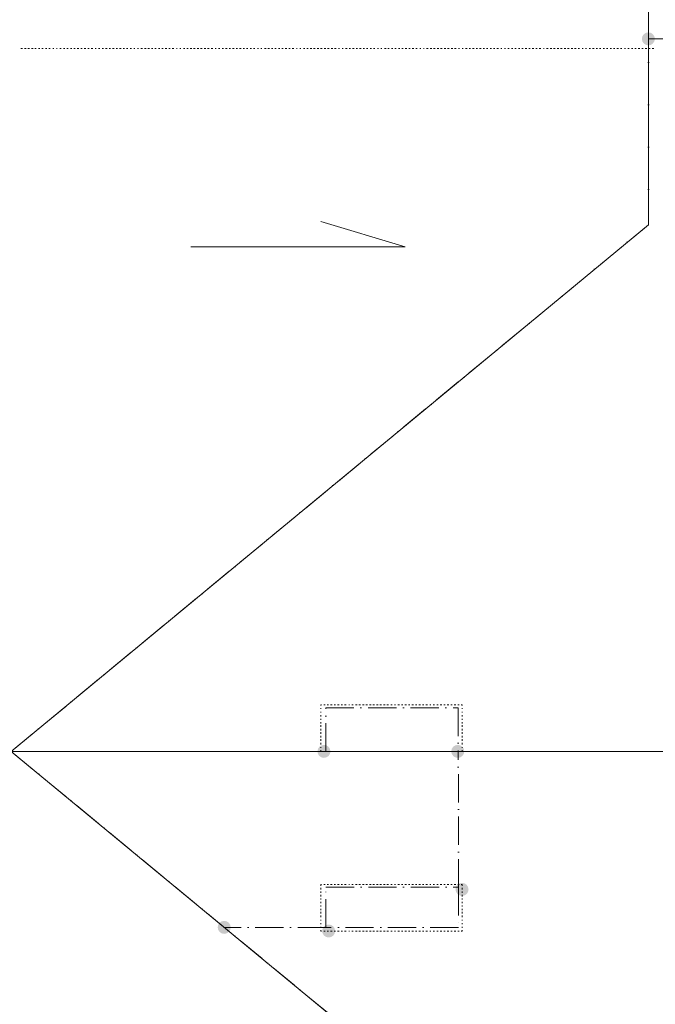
# Model space of a CAD drawing. Header units: centimetres. Extents: x -16053 to 7031, y -7778 to 254.
# Tile 149 of 256: x -5518 to -4977, y -6017 to -5180. Entities that reach past the tile are written whole.
import ezdxf

# ---------------------------------------------------------------- set-up
doc = ezdxf.new("R2010")
doc.units = ezdxf.units.CM
doc.header["$MEASUREMENT"] = 0
doc.linetypes.add('ACAD_ISO10W100', pattern=[18, 12, -3, 0, -3])
doc.layers.get('0').update_dxf_attribs({"linetype": 'CONTINUOUS'})
doc.layers.add('ODGROMÓWKA', color=3, linetype='ACAD_ISO10W100', lineweight=13)

msp = doc.modelspace()

# ---------------------------------------------------------------- hatches: boundary and pattern name
at = {"layer": 'ODGROMÓWKA'}
h = msp.add_hatch(color=256, dxfattribs=at)
edge = h.paths.add_edge_path()
edge.add_arc((-4983.407, -5195.892), 5.528, 0, 360)
h = msp.add_hatch(color=256, dxfattribs=at)
edge = h.paths.add_edge_path()
edge.add_arc((-5259.292, -5802.078), 5.528, 0, 360)
h = msp.add_hatch(color=256, dxfattribs=at)
edge = h.paths.add_edge_path()
edge.add_arc((-5145.497, -5802.078), 5.528, 0, 360)
h = msp.add_hatch(color=256, dxfattribs=at)
edge = h.paths.add_edge_path()
edge.add_arc((-5141.859, -5919.511), 5.528, 0, 360)
h = msp.add_hatch(color=256, dxfattribs=at)
edge = h.paths.add_edge_path()
edge.add_arc((-5344.126, -5951.801), 5.528, 0, 360)
h = msp.add_hatch(color=256, dxfattribs=at)
edge = h.paths.add_edge_path()
edge.add_arc((-5255.322, -5954.907), 5.528, 0, 360)

# ---------------------------------------------------------------- linework, layer by layer
at = {"color": 252, "linetype": 'Continuous', "lineweight": 9, "true_color": 0x989898}
for points in [[(-5525.253, -6472.274), (-5525.253, -5131.882), (-5525.253, -5802.078), (-4983.407, -5354.178), (-4983.407, -5131.882), (-5525.253, -5131.882), (-6067.431, -5131.882), (-6067.431, -5354.178), (-5525.253, -5802.078), (-6067.431, -6249.978), (-6067.431, -6472.274), (-5525.253, -6472.274), (-4983.407, -6472.274), (-4983.407, -6249.978), (-5525.253, -5802.078)], [(-5372.425, -5372.703), (-5190.155, -5372.703), (-5261.938, -5351.201)], [(-6689.661, -5802.078), (-4313.211, -5802.078), (-4313.211, -5802.078)]]:
    msp.add_lwpolyline(points, dxfattribs=at)
at = {"color": 254, "linetype": 'Continuous', "lineweight": 5, "true_color": 0xfdc4fd}
for points in [[(-5515.66, -5204.161), (-5516.983, -5204.161), (-5516.983, -5204.161)], [(-5512.683, -5204.161), (-5514.006, -5204.161), (-5514.006, -5204.161)], [(-5509.706, -5204.161), (-5511.029, -5204.161), (-5511.029, -5204.161)], [(-5506.729, -5204.161), (-5508.052, -5204.161), (-5508.052, -5204.161)], [(-5503.917, -5204.161), (-5505.075, -5204.161), (-5505.075, -5204.161)], [(-5500.94, -5204.161), (-5502.097, -5204.161), (-5502.097, -5204.161)], [(-5497.962, -5204.161), (-5499.12, -5204.161), (-5499.12, -5204.161)], [(-5494.985, -5204.161), (-5496.143, -5204.161), (-5496.143, -5204.161)], [(-5492.008, -5204.161), (-5493.331, -5204.161), (-5493.331, -5204.161)], [(-5489.031, -5204.161), (-5489.858, -5204.161), (-5489.858, -5204.161)], [(-5486.054, -5204.161), (-5486.881, -5204.161), (-5486.881, -5204.161)], [(-5482.746, -5204.161), (-5483.904, -5204.161), (-5483.904, -5204.161)], [(-5479.769, -5204.161), (-5480.926, -5204.161), (-5480.926, -5204.161)], [(-5476.791, -5204.161), (-5477.949, -5204.161), (-5477.949, -5204.161)], [(-5473.814, -5204.161), (-5474.972, -5204.161), (-5474.972, -5204.161)], [(-5470.837, -5204.161), (-5472.16, -5204.161), (-5472.16, -5204.161)], [(-5467.86, -5204.161), (-5469.183, -5204.161), (-5469.183, -5204.161)], [(-5464.883, -5204.161), (-5466.206, -5204.161), (-5466.206, -5204.161)], [(-5461.905, -5204.161), (-5463.229, -5204.161), (-5463.229, -5204.161)], [(-5458.928, -5204.161), (-5460.251, -5204.161), (-5460.251, -5204.161)], [(-5455.951, -5204.161), (-5457.274, -5204.161), (-5457.274, -5204.161)], [(-5452.974, -5204.161), (-5453.801, -5204.161), (-5453.801, -5204.161)], [(-5449.997, -5204.161), (-5450.989, -5204.161), (-5450.989, -5204.161)], [(-5446.689, -5204.161), (-5448.012, -5204.161), (-5448.012, -5204.161)], [(-5443.712, -5204.161), (-5445.035, -5204.161), (-5445.035, -5204.161)], [(-5440.734, -5204.161), (-5442.058, -5204.161), (-5442.058, -5204.161)], [(-5437.757, -5204.161), (-5439.08, -5204.161), (-5439.08, -5204.161)], [(-5434.78, -5204.161), (-5436.103, -5204.161), (-5436.103, -5204.161)], [(-5431.803, -5204.161), (-5433.126, -5204.161), (-5433.126, -5204.161)], [(-5428.826, -5204.161), (-5430.149, -5204.161), (-5430.149, -5204.161)], [(-5426.014, -5204.161), (-5427.172, -5204.161), (-5427.172, -5204.161)], [(-5423.037, -5204.161), (-5424.195, -5204.161), (-5424.195, -5204.161)], [(-5420.06, -5204.161), (-5420.887, -5204.161), (-5420.887, -5204.161)], [(-5417.082, -5204.161), (-5417.909, -5204.161), (-5417.909, -5204.161)], [(-5413.609, -5204.161), (-5414.932, -5204.161), (-5414.932, -5204.161)], [(-5410.632, -5204.161), (-5411.955, -5204.161), (-5411.955, -5204.161)], [(-5407.655, -5204.161), (-5408.978, -5204.161), (-5408.978, -5204.161)], [(-5404.843, -5204.161), (-5406.001, -5204.161), (-5406.001, -5204.161)], [(-5401.866, -5204.161), (-5403.023, -5204.161), (-5403.023, -5204.161)], [(-5398.889, -5204.161), (-5400.046, -5204.161), (-5400.046, -5204.161)], [(-5395.911, -5204.161), (-5397.069, -5204.161), (-5397.069, -5204.161)], [(-5392.934, -5204.161), (-5394.257, -5204.161), (-5394.257, -5204.161)], [(-5389.957, -5204.161), (-5391.28, -5204.161), (-5391.28, -5204.161)], [(-5386.98, -5204.161), (-5388.303, -5204.161), (-5388.303, -5204.161)], [(-5384.003, -5204.161), (-5384.83, -5204.161), (-5384.83, -5204.161)], [(-5381.025, -5204.161), (-5381.852, -5204.161), (-5381.852, -5204.161)], [(-5377.717, -5204.161), (-5378.875, -5204.161), (-5378.875, -5204.161)], [(-5374.74, -5204.161), (-5375.898, -5204.161), (-5375.898, -5204.161)], [(-5371.763, -5204.161), (-5373.086, -5204.161), (-5373.086, -5204.161)], [(-5368.786, -5204.161), (-5370.109, -5204.161), (-5370.109, -5204.161)], [(-5365.809, -5204.161), (-5367.132, -5204.161), (-5367.132, -5204.161)], [(-5362.832, -5204.161), (-5364.155, -5204.161), (-5364.155, -5204.161)], [(-5359.854, -5204.161), (-5361.178, -5204.161), (-5361.178, -5204.161)], [(-5356.877, -5204.161), (-5358.2, -5204.161), (-5358.2, -5204.161)], [(-5353.9, -5204.161), (-5355.223, -5204.161), (-5355.223, -5204.161)], [(-5350.923, -5204.161), (-5351.915, -5204.161), (-5351.915, -5204.161)], [(-5347.946, -5204.161), (-5348.938, -5204.161), (-5348.938, -5204.161)], [(-5344.638, -5204.161), (-5345.961, -5204.161), (-5345.961, -5204.161)], [(-5341.661, -5204.161), (-5342.984, -5204.161), (-5342.984, -5204.161)], [(-5338.683, -5204.161), (-5340.007, -5204.161), (-5340.007, -5204.161)], [(-5335.706, -5204.161), (-5337.029, -5204.161), (-5337.029, -5204.161)], [(-5332.729, -5204.161), (-5334.052, -5204.161), (-5334.052, -5204.161)], [(-5329.752, -5204.161), (-5331.075, -5204.161), (-5331.075, -5204.161)], [(-5326.775, -5204.161), (-5328.098, -5204.161), (-5328.098, -5204.161)], [(-5323.963, -5204.161), (-5325.121, -5204.161), (-5325.121, -5204.161)], [(-5320.986, -5204.161), (-5322.143, -5204.161), (-5322.143, -5204.161)], [(-5318.008, -5204.161), (-5319.166, -5204.161), (-5319.166, -5204.161)], [(-5315.031, -5204.161), (-5315.858, -5204.161), (-5315.858, -5204.161)], [(-5312.054, -5204.161), (-5312.881, -5204.161), (-5312.881, -5204.161)], [(-5308.581, -5204.161), (-5309.904, -5204.161), (-5309.904, -5204.161)], [(-5305.604, -5204.161), (-5306.927, -5204.161), (-5306.927, -5204.161)], [(-5302.792, -5204.161), (-5303.95, -5204.161), (-5303.95, -5204.161)], [(-5299.815, -5204.161), (-5300.972, -5204.161), (-5300.972, -5204.161)], [(-5296.837, -5204.161), (-5297.995, -5204.161), (-5297.995, -5204.161)], [(-5293.86, -5204.161), (-5295.018, -5204.161), (-5295.018, -5204.161)], [(-5290.883, -5204.161), (-5292.206, -5204.161), (-5292.206, -5204.161)], [(-5287.906, -5204.161), (-5289.229, -5204.161), (-5289.229, -5204.161)], [(-5284.929, -5204.161), (-5286.252, -5204.161), (-5286.252, -5204.161)], [(-5281.952, -5204.161), (-5282.779, -5204.161), (-5282.779, -5204.161)], [(-5278.974, -5204.161), (-5279.801, -5204.161), (-5279.801, -5204.161)], [(-5275.666, -5204.161), (-5276.824, -5204.161), (-5276.824, -5204.161)], [(-5272.689, -5204.161), (-5273.847, -5204.161), (-5273.847, -5204.161)], [(-5269.712, -5204.161), (-5271.035, -5204.161), (-5271.035, -5204.161)], [(-5266.735, -5204.161), (-5268.058, -5204.161), (-5268.058, -5204.161)], [(-5263.758, -5204.161), (-5265.081, -5204.161), (-5265.081, -5204.161)], [(-5260.78, -5204.161), (-5262.104, -5204.161), (-5262.104, -5204.161)], [(-5257.803, -5204.161), (-5259.126, -5204.161), (-5259.126, -5204.161)], [(-5254.826, -5204.161), (-5256.149, -5204.161), (-5256.149, -5204.161)], [(-5251.849, -5204.161), (-5253.172, -5204.161), (-5253.172, -5204.161)], [(-5248.872, -5204.161), (-5250.195, -5204.161), (-5250.195, -5204.161)], [(-5246.06, -5204.161), (-5246.887, -5204.161), (-5246.887, -5204.161)], [(-5243.083, -5204.161), (-5243.91, -5204.161), (-5243.91, -5204.161)], [(-5239.609, -5204.161), (-5240.933, -5204.161), (-5240.933, -5204.161)], [(-5236.632, -5204.161), (-5237.955, -5204.161), (-5237.955, -5204.161)], [(-5233.655, -5204.161), (-5234.978, -5204.161), (-5234.978, -5204.161)], [(-5230.678, -5204.161), (-5232.001, -5204.161), (-5232.001, -5204.161)], [(-5227.701, -5204.161), (-5229.024, -5204.161), (-5229.024, -5204.161)], [(-5224.889, -5204.161), (-5226.047, -5204.161), (-5226.047, -5204.161)], [(-5221.912, -5204.161), (-5223.07, -5204.161), (-5223.07, -5204.161)], [(-5218.935, -5204.161), (-5220.092, -5204.161), (-5220.092, -5204.161)], [(-5215.957, -5204.161), (-5217.115, -5204.161), (-5217.115, -5204.161)], [(-5212.98, -5204.161), (-5213.807, -5204.161), (-5213.807, -5204.161)], [(-5210.003, -5204.161), (-5210.83, -5204.161), (-5210.83, -5204.161)], [(-5206.53, -5204.161), (-5207.853, -5204.161), (-5207.853, -5204.161)], [(-5203.718, -5204.161), (-5204.876, -5204.161), (-5204.876, -5204.161)], [(-5200.741, -5204.161), (-5201.898, -5204.161), (-5201.898, -5204.161)], [(-5197.764, -5204.161), (-5198.921, -5204.161), (-5198.921, -5204.161)], [(-5194.786, -5204.161), (-5195.944, -5204.161), (-5195.944, -5204.161)], [(-5191.809, -5204.161), (-5193.132, -5204.161), (-5193.132, -5204.161)], [(-5188.832, -5204.161), (-5190.155, -5204.161), (-5190.155, -5204.161)], [(-5185.855, -5204.161), (-5187.178, -5204.161), (-5187.178, -5204.161)], [(-5182.878, -5204.161), (-5184.201, -5204.161), (-5184.201, -5204.161)], [(-5179.9, -5204.161), (-5181.224, -5204.161), (-5181.224, -5204.161)], [(-5176.923, -5204.161), (-5177.75, -5204.161), (-5177.75, -5204.161)], [(-5173.946, -5204.161), (-5174.773, -5204.161), (-5174.773, -5204.161)], [(-5170.638, -5204.161), (-5171.961, -5204.161), (-5171.961, -5204.161)], [(-5167.661, -5204.161), (-5168.984, -5204.161), (-5168.984, -5204.161)], [(-5164.684, -5204.161), (-5166.007, -5204.161), (-5166.007, -5204.161)], [(-5161.707, -5204.161), (-5163.03, -5204.161), (-5163.03, -5204.161)], [(-5158.729, -5204.161), (-5160.053, -5204.161), (-5160.053, -5204.161)], [(-5155.752, -5204.161), (-5157.075, -5204.161), (-5157.075, -5204.161)], [(-5152.775, -5204.161), (-5154.098, -5204.161), (-5154.098, -5204.161)], [(-5149.798, -5204.161), (-5151.121, -5204.161), (-5151.121, -5204.161)], [(-5146.821, -5204.161), (-5148.144, -5204.161), (-5148.144, -5204.161)], [(-5144.009, -5204.161), (-5144.836, -5204.161), (-5144.836, -5204.161)], [(-5141.032, -5204.161), (-5141.859, -5204.161), (-5141.859, -5204.161)], [(-5137.558, -5204.161), (-5138.882, -5204.161), (-5138.882, -5204.161)], [(-5134.581, -5204.161), (-5135.904, -5204.161), (-5135.904, -5204.161)], [(-5131.604, -5204.161), (-5132.927, -5204.161), (-5132.927, -5204.161)], [(-5128.627, -5204.161), (-5129.95, -5204.161), (-5129.95, -5204.161)], [(-5125.65, -5204.161), (-5126.973, -5204.161), (-5126.973, -5204.161)], [(-5122.838, -5204.161), (-5123.996, -5204.161), (-5123.996, -5204.161)], [(-5119.861, -5204.161), (-5121.018, -5204.161), (-5121.018, -5204.161)], [(-5116.883, -5204.161), (-5118.041, -5204.161), (-5118.041, -5204.161)], [(-5113.906, -5204.161), (-5115.064, -5204.161), (-5115.064, -5204.161)], [(-5110.929, -5204.161), (-5112.252, -5204.161), (-5112.252, -5204.161)], [(-5107.952, -5204.161), (-5108.779, -5204.161), (-5108.779, -5204.161)], [(-5104.975, -5204.161), (-5105.802, -5204.161), (-5105.802, -5204.161)], [(-5101.667, -5204.161), (-5102.825, -5204.161), (-5102.825, -5204.161)], [(-5098.69, -5204.161), (-5099.847, -5204.161), (-5099.847, -5204.161)], [(-5095.712, -5204.161), (-5096.87, -5204.161), (-5096.87, -5204.161)], [(-5092.735, -5204.161), (-5093.893, -5204.161), (-5093.893, -5204.161)], [(-5089.758, -5204.161), (-5091.081, -5204.161), (-5091.081, -5204.161)], [(-5086.781, -5204.161), (-5088.104, -5204.161), (-5088.104, -5204.161)], [(-5083.804, -5204.161), (-5085.127, -5204.161), (-5085.127, -5204.161)], [(-5080.827, -5204.161), (-5082.15, -5204.161), (-5082.15, -5204.161)], [(-5077.849, -5204.161), (-5079.173, -5204.161), (-5079.173, -5204.161)], [(-5074.872, -5204.161), (-5076.195, -5204.161), (-5076.195, -5204.161)], [(-5071.895, -5204.161), (-5072.722, -5204.161), (-5072.722, -5204.161)], [(-5068.587, -5204.161), (-5069.91, -5204.161), (-5069.91, -5204.161)], [(-5065.61, -5204.161), (-5066.933, -5204.161), (-5066.933, -5204.161)], [(-5062.633, -5204.161), (-5063.956, -5204.161), (-5063.956, -5204.161)], [(-5059.655, -5204.161), (-5060.979, -5204.161), (-5060.979, -5204.161)], [(-5056.678, -5204.161), (-5058.002, -5204.161), (-5058.002, -5204.161)], [(-5053.701, -5204.161), (-5055.024, -5204.161), (-5055.024, -5204.161)], [(-5050.724, -5204.161), (-5052.047, -5204.161), (-5052.047, -5204.161)], [(-5047.747, -5204.161), (-5049.07, -5204.161), (-5049.07, -5204.161)], [(-5044.935, -5204.161), (-5046.093, -5204.161), (-5046.093, -5204.161)], [(-5041.958, -5204.161), (-5043.116, -5204.161), (-5043.116, -5204.161)], [(-5038.981, -5204.161), (-5039.808, -5204.161), (-5039.808, -5204.161)], [(-5036.003, -5204.161), (-5036.83, -5204.161), (-5036.83, -5204.161)], [(-5032.53, -5204.161), (-5033.853, -5204.161), (-5033.853, -5204.161)], [(-5029.553, -5204.161), (-5030.876, -5204.161), (-5030.876, -5204.161)], [(-5026.576, -5204.161), (-5027.899, -5204.161), (-5027.899, -5204.161)], [(-5023.764, -5204.161), (-5024.922, -5204.161), (-5024.922, -5204.161)], [(-5020.787, -5204.161), (-5021.945, -5204.161), (-5021.945, -5204.161)], [(-5017.81, -5204.161), (-5018.967, -5204.161), (-5018.967, -5204.161)], [(-5014.832, -5204.161), (-5015.99, -5204.161), (-5015.99, -5204.161)], [(-5011.855, -5204.161), (-5013.178, -5204.161), (-5013.178, -5204.161)], [(-5008.878, -5204.161), (-5010.201, -5204.161), (-5010.201, -5204.161)], [(-5005.901, -5204.161), (-5007.224, -5204.161), (-5007.224, -5204.161)], [(-5002.924, -5204.161), (-5003.751, -5204.161), (-5003.751, -5204.161)], [(-4999.616, -5204.161), (-5000.774, -5204.161), (-5000.774, -5204.161)], [(-4996.639, -5204.161), (-4997.796, -5204.161), (-4997.796, -5204.161)], [(-4993.661, -5204.161), (-4994.819, -5204.161), (-4994.819, -5204.161)], [(-4990.684, -5204.161), (-4992.007, -5204.161), (-4992.007, -5204.161)], [(-4987.707, -5204.161), (-4989.03, -5204.161), (-4989.03, -5204.161)], [(-4984.73, -5204.161), (-4986.053, -5204.161), (-4986.053, -5204.161)], [(-4981.753, -5204.161), (-4983.076, -5204.161), (-4983.076, -5204.161)], [(-4978.775, -5204.161), (-4980.099, -5204.161), (-4980.099, -5204.161)], [(-5261.277, -5762.383), (-5261.938, -5762.383), (-5261.938, -5763.044)], [(-5258.3, -5762.383), (-5259.292, -5762.383), (-5259.292, -5762.383)], [(-5255.322, -5762.383), (-5256.646, -5762.383), (-5256.646, -5762.383)], [(-5252.345, -5762.383), (-5253.668, -5762.383), (-5253.668, -5762.383)], [(-5249.368, -5762.383), (-5250.691, -5762.383), (-5250.691, -5762.383)], [(-5246.391, -5762.383), (-5247.714, -5762.383), (-5247.714, -5762.383)], [(-5243.414, -5762.383), (-5244.737, -5762.383), (-5244.737, -5762.383)], [(-5240.436, -5762.383), (-5241.76, -5762.383), (-5241.76, -5762.383)], [(-5237.459, -5762.383), (-5238.121, -5762.383), (-5238.121, -5762.383)], [(-5234.482, -5762.383), (-5235.474, -5762.383), (-5235.474, -5762.383)], [(-5231.174, -5762.383), (-5232.497, -5762.383), (-5232.497, -5762.383)], [(-5228.197, -5762.383), (-5229.52, -5762.383), (-5229.52, -5762.383)], [(-5225.22, -5762.383), (-5226.543, -5762.383), (-5226.543, -5762.383)], [(-5222.243, -5762.383), (-5223.566, -5762.383), (-5223.566, -5762.383)], [(-5219.265, -5762.383), (-5220.589, -5762.383), (-5220.589, -5762.383)], [(-5216.288, -5762.383), (-5217.611, -5762.383), (-5217.611, -5762.383)], [(-5213.311, -5762.383), (-5214.634, -5762.383), (-5214.634, -5762.383)], [(-5210.334, -5762.383), (-5211.657, -5762.383), (-5211.657, -5762.383)], [(-5207.357, -5762.383), (-5208.68, -5762.383), (-5208.68, -5762.383)], [(-5204.379, -5762.383), (-5205.703, -5762.383), (-5205.703, -5762.383)], [(-5201.402, -5762.383), (-5202.395, -5762.383), (-5202.395, -5762.383)], [(-5198.425, -5762.383), (-5199.418, -5762.383), (-5199.418, -5762.383)], [(-5195.117, -5762.383), (-5196.44, -5762.383), (-5196.44, -5762.383)], [(-5192.14, -5762.383), (-5193.463, -5762.383), (-5193.463, -5762.383)], [(-5189.163, -5762.383), (-5190.486, -5762.383), (-5190.486, -5762.383)], [(-5186.186, -5762.383), (-5187.509, -5762.383), (-5187.509, -5762.383)], [(-5183.208, -5762.383), (-5184.532, -5762.383), (-5184.532, -5762.383)], [(-5180.231, -5762.383), (-5181.554, -5762.383), (-5181.554, -5762.383)], [(-5177.254, -5762.383), (-5178.577, -5762.383), (-5178.577, -5762.383)], [(-5174.277, -5762.383), (-5175.6, -5762.383), (-5175.6, -5762.383)], [(-5171.3, -5762.383), (-5172.623, -5762.383), (-5172.623, -5762.383)], [(-5168.323, -5762.383), (-5169.315, -5762.383), (-5169.315, -5762.383)], [(-5165.345, -5762.383), (-5166.338, -5762.383), (-5166.338, -5762.383)], [(-5162.037, -5762.383), (-5163.361, -5762.383), (-5163.361, -5762.383)], [(-5159.06, -5762.383), (-5160.383, -5762.383), (-5160.383, -5762.383)], [(-5156.083, -5762.383), (-5157.406, -5762.383), (-5157.406, -5762.383)], [(-5153.106, -5762.383), (-5154.429, -5762.383), (-5154.429, -5762.383)], [(-5150.129, -5762.383), (-5151.452, -5762.383), (-5151.452, -5762.383)], [(-5147.151, -5762.383), (-5148.475, -5762.383), (-5148.475, -5762.383)], [(-5144.174, -5762.383), (-5145.497, -5762.383), (-5145.497, -5762.383)], [(-5141.859, -5763.044), (-5141.859, -5762.383), (-5142.52, -5762.383)], [(-5261.938, -5765.36), (-5261.938, -5766.021), (-5261.938, -5766.021)], [(-5261.938, -5768.337), (-5261.938, -5768.998), (-5261.938, -5768.998)], [(-5261.938, -5771.314), (-5261.938, -5772.306), (-5261.938, -5772.306)], [(-5141.859, -5766.021), (-5141.859, -5765.36), (-5141.859, -5765.36)], [(-5141.859, -5768.998), (-5141.859, -5768.337), (-5141.859, -5768.337)], [(-5141.859, -5772.306), (-5141.859, -5771.314), (-5141.859, -5771.314)], [(-5261.938, -5774.291), (-5261.938, -5775.284), (-5261.938, -5775.284)], [(-5261.938, -5777.268), (-5261.938, -5778.261), (-5261.938, -5778.261)], [(-5141.859, -5775.284), (-5141.859, -5774.291), (-5141.859, -5774.291)], [(-5141.859, -5778.261), (-5141.859, -5777.268), (-5141.859, -5777.268)], [(-5261.938, -5779.915), (-5261.938, -5781.238), (-5261.938, -5781.238)], [(-5261.938, -5782.892), (-5261.938, -5784.215), (-5261.938, -5784.215)], [(-5261.938, -5785.869), (-5261.938, -5787.192), (-5261.938, -5787.192)], [(-5141.859, -5781.238), (-5141.859, -5779.915), (-5141.859, -5779.915)], [(-5141.859, -5784.215), (-5141.859, -5782.892), (-5141.859, -5782.892)], [(-5141.859, -5787.192), (-5141.859, -5785.869), (-5141.859, -5785.869)], [(-5261.938, -5788.846), (-5261.938, -5790.17), (-5261.938, -5790.17)], [(-5261.938, -5791.824), (-5261.938, -5793.147), (-5261.938, -5793.147)], [(-5261.938, -5794.801), (-5261.938, -5796.124), (-5261.938, -5796.124)], [(-5141.859, -5790.17), (-5141.859, -5788.846), (-5141.859, -5788.846)], [(-5141.859, -5793.147), (-5141.859, -5791.824), (-5141.859, -5791.824)], [(-5141.859, -5796.124), (-5141.859, -5794.801), (-5141.859, -5794.801)], [(-5261.938, -5798.439), (-5261.938, -5799.101), (-5261.938, -5799.101)], [(-5261.938, -5801.086), (-5261.938, -5802.078), (-5261.277, -5802.078)], [(-5259.292, -5802.078), (-5258.3, -5802.078), (-5258.3, -5802.078)], [(-5256.646, -5802.078), (-5255.322, -5802.078), (-5255.322, -5802.078)], [(-5253.668, -5802.078), (-5252.345, -5802.078), (-5252.345, -5802.078)], [(-5250.691, -5802.078), (-5249.368, -5802.078), (-5249.368, -5802.078)], [(-5247.714, -5802.078), (-5246.391, -5802.078), (-5246.391, -5802.078)], [(-5244.737, -5802.078), (-5243.414, -5802.078), (-5243.414, -5802.078)], [(-5241.76, -5802.078), (-5240.436, -5802.078), (-5240.436, -5802.078)], [(-5238.121, -5802.078), (-5237.459, -5802.078), (-5237.459, -5802.078)], [(-5235.474, -5802.078), (-5234.482, -5802.078), (-5234.482, -5802.078)], [(-5232.497, -5802.078), (-5231.174, -5802.078), (-5231.174, -5802.078)], [(-5229.52, -5802.078), (-5228.197, -5802.078), (-5228.197, -5802.078)], [(-5226.543, -5802.078), (-5225.22, -5802.078), (-5225.22, -5802.078)], [(-5223.566, -5802.078), (-5222.243, -5802.078), (-5222.243, -5802.078)], [(-5220.589, -5802.078), (-5219.265, -5802.078), (-5219.265, -5802.078)], [(-5217.611, -5802.078), (-5216.288, -5802.078), (-5216.288, -5802.078)], [(-5214.634, -5802.078), (-5213.311, -5802.078), (-5213.311, -5802.078)], [(-5211.657, -5802.078), (-5210.334, -5802.078), (-5210.334, -5802.078)], [(-5208.68, -5802.078), (-5207.357, -5802.078), (-5207.357, -5802.078)], [(-5205.703, -5802.078), (-5204.379, -5802.078), (-5204.379, -5802.078)], [(-5202.395, -5802.078), (-5201.402, -5802.078), (-5201.402, -5802.078)], [(-5199.418, -5802.078), (-5198.425, -5802.078), (-5198.425, -5802.078)], [(-5196.44, -5802.078), (-5195.117, -5802.078), (-5195.117, -5802.078)], [(-5193.463, -5802.078), (-5192.14, -5802.078), (-5192.14, -5802.078)], [(-5190.486, -5802.078), (-5189.163, -5802.078), (-5189.163, -5802.078)], [(-5187.509, -5802.078), (-5186.186, -5802.078), (-5186.186, -5802.078)], [(-5184.532, -5802.078), (-5183.208, -5802.078), (-5183.208, -5802.078)], [(-5181.554, -5802.078), (-5180.231, -5802.078), (-5180.231, -5802.078)], [(-5178.577, -5802.078), (-5177.254, -5802.078), (-5177.254, -5802.078)], [(-5175.6, -5802.078), (-5174.277, -5802.078), (-5174.277, -5802.078)], [(-5172.623, -5802.078), (-5171.3, -5802.078), (-5171.3, -5802.078)], [(-5169.315, -5802.078), (-5168.323, -5802.078), (-5168.323, -5802.078)], [(-5166.338, -5802.078), (-5165.345, -5802.078), (-5165.345, -5802.078)], [(-5163.361, -5802.078), (-5162.037, -5802.078), (-5162.037, -5802.078)], [(-5160.383, -5802.078), (-5159.06, -5802.078), (-5159.06, -5802.078)], [(-5157.406, -5802.078), (-5156.083, -5802.078), (-5156.083, -5802.078)], [(-5154.429, -5802.078), (-5153.106, -5802.078), (-5153.106, -5802.078)], [(-5151.452, -5802.078), (-5150.129, -5802.078), (-5150.129, -5802.078)], [(-5148.475, -5802.078), (-5147.151, -5802.078), (-5147.151, -5802.078)], [(-5145.497, -5802.078), (-5144.174, -5802.078), (-5144.174, -5802.078)], [(-5142.52, -5802.078), (-5141.859, -5802.078), (-5141.859, -5802.078)], [(-5141.859, -5799.101), (-5141.859, -5798.439), (-5141.859, -5798.439)], [(-5141.859, -5802.078), (-5141.859, -5801.086), (-5141.859, -5801.086)], [(-5261.277, -5915.211), (-5261.938, -5915.211), (-5261.938, -5916.534)], [(-5261.938, -5918.188), (-5261.938, -5919.511), (-5261.938, -5919.511)], [(-5261.938, -5921.165), (-5261.938, -5922.489), (-5261.938, -5922.489)], [(-5258.3, -5915.211), (-5259.292, -5915.211), (-5259.292, -5915.211)], [(-5255.322, -5915.211), (-5256.646, -5915.211), (-5256.646, -5915.211)], [(-5252.345, -5915.211), (-5253.668, -5915.211), (-5253.668, -5915.211)], [(-5249.368, -5915.211), (-5250.691, -5915.211), (-5250.691, -5915.211)], [(-5246.391, -5915.211), (-5247.714, -5915.211), (-5247.714, -5915.211)], [(-5243.414, -5915.211), (-5244.737, -5915.211), (-5244.737, -5915.211)], [(-5240.436, -5915.211), (-5241.76, -5915.211), (-5241.76, -5915.211)], [(-5237.459, -5915.211), (-5238.121, -5915.211), (-5238.121, -5915.211)], [(-5234.482, -5915.211), (-5235.474, -5915.211), (-5235.474, -5915.211)], [(-5231.174, -5915.211), (-5232.497, -5915.211), (-5232.497, -5915.211)], [(-5228.197, -5915.211), (-5229.52, -5915.211), (-5229.52, -5915.211)], [(-5225.22, -5915.211), (-5226.543, -5915.211), (-5226.543, -5915.211)], [(-5222.243, -5915.211), (-5223.566, -5915.211), (-5223.566, -5915.211)], [(-5219.265, -5915.211), (-5220.589, -5915.211), (-5220.589, -5915.211)], [(-5216.288, -5915.211), (-5217.611, -5915.211), (-5217.611, -5915.211)], [(-5213.311, -5915.211), (-5214.634, -5915.211), (-5214.634, -5915.211)], [(-5210.334, -5915.211), (-5211.657, -5915.211), (-5211.657, -5915.211)], [(-5207.357, -5915.211), (-5208.68, -5915.211), (-5208.68, -5915.211)], [(-5204.379, -5915.211), (-5205.703, -5915.211), (-5205.703, -5915.211)], [(-5201.402, -5915.211), (-5202.395, -5915.211), (-5202.395, -5915.211)], [(-5198.425, -5915.211), (-5199.418, -5915.211), (-5199.418, -5915.211)], [(-5195.117, -5915.211), (-5196.44, -5915.211), (-5196.44, -5915.211)], [(-5192.14, -5915.211), (-5193.463, -5915.211), (-5193.463, -5915.211)], [(-5189.163, -5915.211), (-5190.486, -5915.211), (-5190.486, -5915.211)], [(-5186.186, -5915.211), (-5187.509, -5915.211), (-5187.509, -5915.211)], [(-5183.208, -5915.211), (-5184.532, -5915.211), (-5184.532, -5915.211)], [(-5180.231, -5915.211), (-5181.554, -5915.211), (-5181.554, -5915.211)], [(-5177.254, -5915.211), (-5178.577, -5915.211), (-5178.577, -5915.211)], [(-5174.277, -5915.211), (-5175.6, -5915.211), (-5175.6, -5915.211)], [(-5171.3, -5915.211), (-5172.623, -5915.211), (-5172.623, -5915.211)], [(-5168.323, -5915.211), (-5169.315, -5915.211), (-5169.315, -5915.211)], [(-5165.345, -5915.211), (-5166.338, -5915.211), (-5166.338, -5915.211)], [(-5162.037, -5915.211), (-5163.361, -5915.211), (-5163.361, -5915.211)], [(-5159.06, -5915.211), (-5160.383, -5915.211), (-5160.383, -5915.211)], [(-5156.083, -5915.211), (-5157.406, -5915.211), (-5157.406, -5915.211)], [(-5153.106, -5915.211), (-5154.429, -5915.211), (-5154.429, -5915.211)], [(-5150.129, -5915.211), (-5151.452, -5915.211), (-5151.452, -5915.211)], [(-5147.151, -5915.211), (-5148.475, -5915.211), (-5148.475, -5915.211)], [(-5144.174, -5915.211), (-5145.497, -5915.211), (-5145.497, -5915.211)], [(-5141.859, -5916.534), (-5141.859, -5915.211), (-5142.52, -5915.211)], [(-5141.859, -5919.511), (-5141.859, -5918.188), (-5141.859, -5918.188)], [(-5141.859, -5922.489), (-5141.859, -5921.165), (-5141.859, -5921.165)], [(-5261.938, -5924.143), (-5261.938, -5925.466), (-5261.938, -5925.466)], [(-5261.938, -5927.12), (-5261.938, -5928.112), (-5261.938, -5928.112)], [(-5261.938, -5930.097), (-5261.938, -5931.089), (-5261.938, -5931.089)], [(-5141.859, -5925.466), (-5141.859, -5924.143), (-5141.859, -5924.143)], [(-5141.859, -5928.112), (-5141.859, -5927.12), (-5141.859, -5927.12)], [(-5141.859, -5931.089), (-5141.859, -5930.097), (-5141.859, -5930.097)], [(-5261.938, -5933.074), (-5261.938, -5934.067), (-5261.938, -5934.067)], [(-5261.938, -5936.051), (-5261.938, -5937.044), (-5261.938, -5937.044)], [(-5261.938, -5938.698), (-5261.938, -5940.021), (-5261.938, -5940.021)], [(-5141.859, -5934.067), (-5141.859, -5933.074), (-5141.859, -5933.074)], [(-5141.859, -5937.044), (-5141.859, -5936.051), (-5141.859, -5936.051)], [(-5141.859, -5940.021), (-5141.859, -5938.698), (-5141.859, -5938.698)], [(-5261.938, -5941.675), (-5261.938, -5942.998), (-5261.938, -5942.998)], [(-5261.938, -5945.314), (-5261.938, -5945.975), (-5261.938, -5945.975)], [(-5141.859, -5942.998), (-5141.859, -5941.675), (-5141.859, -5941.675)], [(-5141.859, -5945.975), (-5141.859, -5945.314), (-5141.859, -5945.314)], [(-5261.938, -5948.291), (-5261.938, -5948.952), (-5261.938, -5948.952)], [(-5261.938, -5951.268), (-5261.938, -5952.26), (-5261.938, -5952.26)], [(-5261.938, -5954.245), (-5261.938, -5954.907), (-5261.277, -5954.907)], [(-5259.292, -5954.907), (-5258.3, -5954.907), (-5258.3, -5954.907)], [(-5256.646, -5954.907), (-5255.322, -5954.907), (-5255.322, -5954.907)], [(-5253.668, -5954.907), (-5252.345, -5954.907), (-5252.345, -5954.907)], [(-5250.691, -5954.907), (-5249.368, -5954.907), (-5249.368, -5954.907)], [(-5247.714, -5954.907), (-5246.391, -5954.907), (-5246.391, -5954.907)], [(-5244.737, -5954.907), (-5243.414, -5954.907), (-5243.414, -5954.907)], [(-5241.76, -5954.907), (-5240.436, -5954.907), (-5240.436, -5954.907)], [(-5238.121, -5954.907), (-5237.459, -5954.907), (-5237.459, -5954.907)], [(-5235.474, -5954.907), (-5234.482, -5954.907), (-5234.482, -5954.907)], [(-5232.497, -5954.907), (-5231.174, -5954.907), (-5231.174, -5954.907)], [(-5229.52, -5954.907), (-5228.197, -5954.907), (-5228.197, -5954.907)], [(-5226.543, -5954.907), (-5225.22, -5954.907), (-5225.22, -5954.907)], [(-5223.566, -5954.907), (-5222.243, -5954.907), (-5222.243, -5954.907)], [(-5220.589, -5954.907), (-5219.265, -5954.907), (-5219.265, -5954.907)], [(-5217.611, -5954.907), (-5216.288, -5954.907), (-5216.288, -5954.907)], [(-5214.634, -5954.907), (-5213.311, -5954.907), (-5213.311, -5954.907)], [(-5211.657, -5954.907), (-5210.334, -5954.907), (-5210.334, -5954.907)], [(-5208.68, -5954.907), (-5207.357, -5954.907), (-5207.357, -5954.907)], [(-5205.703, -5954.907), (-5204.379, -5954.907), (-5204.379, -5954.907)], [(-5202.395, -5954.907), (-5201.402, -5954.907), (-5201.402, -5954.907)], [(-5199.418, -5954.907), (-5198.425, -5954.907), (-5198.425, -5954.907)], [(-5196.44, -5954.907), (-5195.117, -5954.907), (-5195.117, -5954.907)], [(-5193.463, -5954.907), (-5192.14, -5954.907), (-5192.14, -5954.907)], [(-5190.486, -5954.907), (-5189.163, -5954.907), (-5189.163, -5954.907)], [(-5187.509, -5954.907), (-5186.186, -5954.907), (-5186.186, -5954.907)], [(-5184.532, -5954.907), (-5183.208, -5954.907), (-5183.208, -5954.907)], [(-5181.554, -5954.907), (-5180.231, -5954.907), (-5180.231, -5954.907)], [(-5178.577, -5954.907), (-5177.254, -5954.907), (-5177.254, -5954.907)], [(-5175.6, -5954.907), (-5174.277, -5954.907), (-5174.277, -5954.907)], [(-5172.623, -5954.907), (-5171.3, -5954.907), (-5171.3, -5954.907)], [(-5169.315, -5954.907), (-5168.323, -5954.907), (-5168.323, -5954.907)], [(-5166.338, -5954.907), (-5165.345, -5954.907), (-5165.345, -5954.907)], [(-5163.361, -5954.907), (-5162.037, -5954.907), (-5162.037, -5954.907)], [(-5160.383, -5954.907), (-5159.06, -5954.907), (-5159.06, -5954.907)], [(-5157.406, -5954.907), (-5156.083, -5954.907), (-5156.083, -5954.907)], [(-5154.429, -5954.907), (-5153.106, -5954.907), (-5153.106, -5954.907)], [(-5151.452, -5954.907), (-5150.129, -5954.907), (-5150.129, -5954.907)], [(-5148.475, -5954.907), (-5147.151, -5954.907), (-5147.151, -5954.907)], [(-5145.497, -5954.907), (-5144.174, -5954.907), (-5144.174, -5954.907)], [(-5142.52, -5954.907), (-5141.859, -5954.907), (-5141.859, -5954.907)], [(-5141.859, -5948.952), (-5141.859, -5948.291), (-5141.859, -5948.291)], [(-5141.859, -5952.26), (-5141.859, -5951.268), (-5141.859, -5951.268)], [(-5141.859, -5954.907), (-5141.859, -5954.245), (-5141.859, -5954.245)]]:
    msp.add_lwpolyline(points, dxfattribs=at)
at = {"layer": 'ODGROMÓWKA', "ltscale": 2}
for points in [[(-6067.431, -5195.892), (-6067.431, -5354.178), (-5525.253, -5802.078), (-4983.407, -5354.178), (-4983.407, -5195.892)], [(-4983.407, -5195.892), (-4346.866, -5195.892), (-4346.866, -6413.209), (-4983.407, -6413.209)], [(-4346.866, -5802.078), (-6646.256, -5802.078)], [(-6067.431, -6413.209), (-6067.431, -6249.978), (-5525.253, -5802.078), (-4983.407, -6249.978), (-4983.407, -6413.209)], [(-5144.856, -5917.697), (-5145.041, -5802.078)], [(-5257.613, -5951.801), (-5344.126, -5951.801)]]:
    msp.add_lwpolyline(points, dxfattribs=at)
for points in [[(-5257.798, -5765.164), (-5145.041, -5765.164), (-5145.041, -5802.078), (-5257.798, -5802.078)], [(-5257.613, -5917.697), (-5144.856, -5917.697), (-5144.856, -5951.801), (-5257.613, -5951.801)]]:
    msp.add_lwpolyline(points, close=True, dxfattribs=at)

doc.saveas('drawing.dxf')
